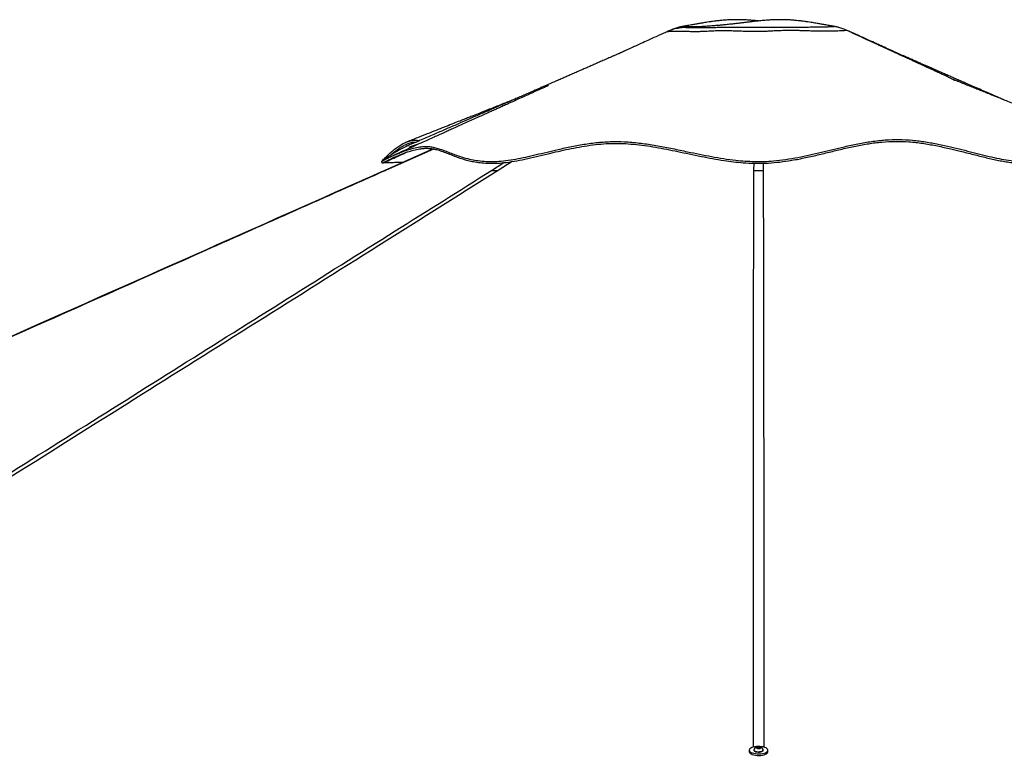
# Model space of a CAD drawing. Header units: millimetres. Extents: x 20 to 26059, y 28 to 17777.
# Tile 70 of 72: x 21059 to 23059, y 6801 to 8294. Entities that reach past the tile are written whole.
import ezdxf

# ---------------------------------------------------------------- set-up
doc = ezdxf.new("R2010")
doc.units = ezdxf.units.MM
doc.header["$LTSCALE"] = 2

msp = doc.modelspace()

# ---------------------------------------------------------------- linework, layer by layer
at = {"color": 7, "linetype": 'Continuous', "lineweight": 25}
for p, q in [((22416.29, 8278.73), (22416.03, 8278.73)), ((22712.87, 8280.43), (22712.81, 8280.46)), ((22373.3, 8269.55), (22373.3, 8269.55)), ((22380.3, 8272.4), (22373.39, 8269.18)), ((22380.37, 8272.3), (22380.35, 8272.3)), ((22738.63, 8272.3), (22738.65, 8272.3)), ((22745.69, 8269.55), (22745.69, 8269.55)), ((21898.62, 8031.55), (21800.39, 7987.84)), ((21793.61, 8005.93), (21795.28, 8002.25)), ((22540.7, 6809.83), (22540.7, 6806.62)), ((22550, 6810.53), (22550, 6809.83)), ((22556.04, 6814.98), (22558.01, 6816.13)), ((22557.53, 6813.73), (22556.04, 6814.98)), ((22560.98, 6813.61), (22557.53, 6813.73)), ((22558.01, 6816.13), (22561.47, 6816.01)), ((22558.01, 6813.71), (22558.01, 6816.13)), ((22562.95, 6814.76), (22560.98, 6813.61)), ((22561.47, 6816.01), (22562.95, 6814.76)), ((22561.47, 6813.9), (22561.47, 6816.01)), ((22569, 6809.83), (22569, 6810.53)), ((22578.3, 6806.62), (22578.3, 6809.83))]:
    msp.add_line(p, q, dxfattribs=at)
at = {"color": 8, "linetype": 'Continuous', "lineweight": 25}
for p, q in [((21899.68, 8031.33), (21802.06, 7987.83)), ((22017.3, 7987.83), (22042.44, 8003.62)), ((22059.25, 8006.01), (22030.51, 7987.83)), ((22550.15, 7987.83), (22550.27, 8002.42)), ((22568.72, 8002.54), (22568.84, 7987.83))]:
    msp.add_line(p, q, dxfattribs=at)
at = {"color": 7, "linetype": 'Continuous', "lineweight": 25, "flags": 128}
for points in [[(22540.7, 6806.62), (22540.71, 6806.31), (22541.23, 6804.84)], [(22541.23, 6808.05), (22542.45, 6806.65), (22544.32, 6805.38), (22546.78, 6804.28), (22549.72, 6803.39), (22553.04, 6802.75), (22556.61, 6802.38), (22560.29, 6802.3), (22563.94, 6802.51), (22567.42, 6802.99), (22570.59, 6803.75), (22573.34, 6804.73), (22575.56, 6805.91), (22577.15, 6807.24), (22578.07, 6808.67), (22578.28, 6810.15), (22577.76, 6811.61), (22576.55, 6813.01), (22574.67, 6814.28), (22572.22, 6815.38), (22569.27, 6816.27), (22565.95, 6816.91), (22562.38, 6817.28), (22558.7, 6817.36), (22555.05, 6817.16), (22551.57, 6816.67), (22548.4, 6815.92), (22545.65, 6814.93), (22543.44, 6813.75), (22541.84, 6812.42), (22540.92, 6810.99), (22540.71, 6809.51), (22541.23, 6808.05)], [(22541.23, 6804.84), (22542.45, 6803.45), (22544.32, 6802.17), (22546.78, 6801.07), (22549.72, 6800.18), (22553.04, 6799.54), (22556.61, 6799.17), (22560.29, 6799.09), (22563.94, 6799.3), (22567.42, 6799.79), (22570.59, 6800.54), (22573.34, 6801.52), (22575.56, 6802.71), (22577.15, 6804.04), (22578.07, 6805.47), (22578.3, 6806.62)], [(22550, 6809.83), (22550.07, 6809.36), (22550.73, 6808.36), (22552.05, 6807.47), (22553.92, 6806.75), (22556.2, 6806.26), (22558.72, 6806.03)], [(22550.23, 6811.36), (22550.1, 6811.1), (22550.07, 6810.06), (22550.73, 6809.06), (22552.05, 6808.16), (22553.92, 6807.44), (22556.2, 6806.95), (22558.72, 6806.73)], [(22559.11, 6812.97), (22560.95, 6813.06), (22562.57, 6813.42), (22563.72, 6814), (22564.23, 6814.71), (22564.02, 6815.45), (22563.12, 6816.1), (22561.67, 6816.56), (22559.88, 6816.77), (22558.04, 6816.68), (22556.42, 6816.32), (22555.27, 6815.74), (22554.76, 6815.02), (22554.97, 6814.29), (22555.87, 6813.64), (22557.33, 6813.17), (22559.11, 6812.97)], [(22558.72, 6806.73), (22561.31, 6806.79), (22563.75, 6807.12), (22565.89, 6807.71), (22567.55, 6808.5), (22568.61, 6809.45), (22569, 6810.48), (22568.76, 6811.36)], [(22558.72, 6806.03), (22561.31, 6806.09), (22563.75, 6806.43), (22565.89, 6807.01), (22567.55, 6807.81), (22568.61, 6808.75), (22569, 6809.78), (22569, 6809.83)]]:
    msp.add_lwpolyline(points, dxfattribs=at)
at = {"color": 7, "linetype": 'Continuous', "lineweight": 25}
for start, end in [(102.42252, 150.6702), (29.3298, 77.57748)]:
    msp.add_arc((22559.5, 6806.16), 10.63, start, end, dxfattribs=at)
for points, knots in [([(22413.66, 8278.62), (22413.41, 8278.61), (22411.83, 8278.55), (22410.27, 8278.46), (22408.14, 8278.31), (22407.6, 8278.27), (22406.7, 8278.2), (22405.65, 8278.11), (22404.24, 8277.97), (22402.36, 8277.76), (22399.87, 8277.42), (22396.44, 8276.86), (22392.02, 8275.95), (22386.83, 8274.62), (22381.22, 8272.8), (22376.66, 8271.1), (22374.04, 8269.85), (22373.32, 8269.51)], [0, 0, 0, 0, 0.0380675, 0.2495737, 0.3045094, 0.3704331, 0.4104838, 0.4451517, 0.4782565, 0.5120073, 0.5525689, 0.6068143, 0.6809519, 0.7690694, 0.8619988, 0.9618837, 1, 1, 1, 1]), ([(22406.18, 8280.46), (22405.97, 8280.42), (22404.93, 8280.24), (22402.75, 8279.81), (22399.57, 8279.1), (22395.91, 8278.16), (22391.64, 8276.89), (22386.7, 8275.14), (22382.82, 8273.62), (22380.66, 8272.55), (22380.32, 8272.38)], [0, 0, 0, 0, 0.0317621, 0.1585459, 0.2852958, 0.4208745, 0.5755075, 0.7561487, 0.961669, 1, 1, 1, 1]), ([(22559.49, 8291.47), (22557.14, 8291.71), (22551.9, 8292.26), (22543.81, 8292.96), (22535.47, 8293.54), (22527.61, 8293.91), (22519.66, 8294.12), (22510.34, 8294.14), (22500.09, 8293.83), (22489.81, 8293.16), (22480.69, 8292.33), (22472.9, 8291.44), (22465.73, 8290.51), (22459.31, 8289.59), (22453.2, 8288.65), (22447.86, 8287.79), (22442.92, 8286.97), (22437.58, 8286.06), (22430.9, 8284.89), (22422.45, 8283.39), (22413.99, 8281.86), (22408.36, 8280.85), (22406.12, 8280.45)], [0, 0, 0, 0, 0.0427792, 0.0953541, 0.1447182, 0.1908634, 0.2343945, 0.2852806, 0.3570227, 0.4184792, 0.4733381, 0.5279522, 0.5693739, 0.6143943, 0.656124, 0.692584, 0.7237937, 0.7594163, 0.8088132, 0.8720152, 0.9490318, 1, 1, 1, 1]), ([(22712.87, 8280.45), (22710.63, 8280.85), (22705.01, 8281.86), (22696.54, 8283.39), (22688.09, 8284.89), (22681.41, 8286.06), (22676.07, 8286.97), (22671.13, 8287.79), (22665.79, 8288.65), (22659.68, 8289.59), (22653.26, 8290.51), (22646.62, 8291.37), (22640.01, 8292.13), (22632.98, 8292.83), (22625.41, 8293.43), (22616.84, 8293.9), (22607.89, 8294.14), (22599.33, 8294.12), (22591.39, 8293.91), (22583.52, 8293.54), (22575.18, 8292.96), (22566, 8292.16), (22556.39, 8291.17), (22546.93, 8290.09), (22538.44, 8289.07), (22530.79, 8288.15), (22523.43, 8287.26), (22515.28, 8286.29), (22505.93, 8285.23), (22495.99, 8284.17), (22486.33, 8283.21), (22477.45, 8282.4), (22468.69, 8281.67), (22459.66, 8280.99), (22450.05, 8280.35), (22440.07, 8279.77), (22432.28, 8279.38), (22426.73, 8279.14), (22422.87, 8278.98), (22419.35, 8278.84), (22417.03, 8278.76), (22416.29, 8278.74)], [0, 0, 0, 0, 0.0270956, 0.0680389, 0.1016381, 0.1278983, 0.1468359, 0.1634275, 0.1828102, 0.2049944, 0.228928, 0.2509485, 0.2744618, 0.2971666, 0.3215775, 0.3490777, 0.3799676, 0.4070195, 0.4301614, 0.4546929, 0.4809357, 0.5088854, 0.5420652, 0.5737423, 0.6011951, 0.6260463, 0.64999, 0.6749553, 0.7077129, 0.7437545, 0.7745741, 0.8047137, 0.8324109, 0.8612221, 0.8930315, 0.9252824, 0.9563484, 0.9662786, 0.9774486, 0.9928516, 1, 1, 1, 1]), ([(22738.66, 8272.38), (22737.7, 8272.83), (22735.13, 8274.03), (22731.02, 8275.62), (22726.58, 8277.13), (22722.69, 8278.27), (22719.31, 8279.12), (22716.37, 8279.78), (22714.22, 8280.21), (22713.13, 8280.4), (22712.81, 8280.45)], [0, 0, 0, 0, 0.1077785, 0.2882414, 0.450438, 0.5928999, 0.71929, 0.8364831, 0.9524837, 1, 1, 1, 1]), ([(22373.28, 8269.58), (22372.28, 8269.12), (22364.93, 8265.78), (22352.06, 8259.93), (22335.53, 8252.41), (22321.54, 8246.05), (22310.06, 8240.83), (22301.11, 8236.76), (22295.22, 8234.08), (22291.56, 8232.42), (22289.2, 8231.35), (22286.97, 8230.33), (22284.79, 8229.34), (22282.7, 8228.38), (22280.47, 8227.33), (22278.49, 8226.4), (22277.04, 8225.76), (22275.32, 8225.02), (22273.44, 8224.23), (22271, 8223.18), (22267.14, 8221.47), (22261.2, 8218.84), (22253.16, 8215.29), (22243.68, 8211.1), (22234.19, 8206.92), (22225.17, 8202.95), (22216.65, 8199.21), (22208.62, 8195.68), (22201.06, 8192.37), (22192.81, 8188.75), (22184.09, 8184.93), (22175.1, 8180.99), (22166.78, 8177.35), (22158.32, 8173.65), (22148.9, 8169.53), (22138.11, 8164.8), (22125.89, 8159.46), (22112.57, 8153.64), (22099.1, 8147.76), (22086.38, 8142.21), (22074.96, 8137.22), (22064.73, 8132.76), (22055.82, 8128.86), (22047.2, 8125.1), (22037.9, 8121.05), (22026.81, 8116.21), (22013.91, 8110.58), (21999.23, 8104.18), (21982.76, 8097), (21964.52, 8089.04), (21944.5, 8080.32), (21922.72, 8070.82), (21899.18, 8060.56), (21873.88, 8049.54), (21856.45, 8041.95), (21847.45, 8038.02)], [0, 0, 0, 0, 0.0052129, 0.03836, 0.0671085, 0.0914637, 0.1114311, 0.1270165, 0.1382245, 0.1422336, 0.1460878, 0.1505095, 0.1558274, 0.1622254, 0.1697423, 0.1815533, 0.1944907, 0.2059927, 0.2204843, 0.2318595, 0.2410897, 0.2521763, 0.2681809, 0.2866056, 0.3041768, 0.3208229, 0.3365547, 0.3513821, 0.3653125, 0.3783378, 0.3969838, 0.4134227, 0.4276993, 0.4422854, 0.4591889, 0.4785399, 0.500501, 0.5250652, 0.5504289, 0.5731622, 0.5936991, 0.6120479, 0.6282317, 0.6416307, 0.658241, 0.6780592, 0.7010815, 0.7273035, 0.7567203, 0.7893269, 0.8251175, 0.8640864, 0.9062274, 0.9515341, 1, 1, 1, 1]), ([(22745.69, 8269.54), (22745.47, 8269.64), (22743.49, 8270.61), (22741.13, 8271.56), (22738.97, 8272.3), (22738.65, 8272.41)], [0, 0, 0, 0, 0.096526, 0.868665, 1, 1, 1, 1]), ([(22957.27, 8170.41), (22957.21, 8170.47), (22957.08, 8170.59), (22955.31, 8171.62), (22951.81, 8173.62), (22945.56, 8176.81), (22937.36, 8180.76), (22926.94, 8185.63), (22914.88, 8191.2), (22902.49, 8196.89), (22891.05, 8202.14), (22880.78, 8206.84), (22871.35, 8211.16), (22862.4, 8215.26), (22854.4, 8218.92), (22847.19, 8222.23), (22840.22, 8225.43), (22832.02, 8229.2), (22822.11, 8233.76), (22810.44, 8239.13), (22797.03, 8245.32), (22781.88, 8252.33), (22765.01, 8260.15), (22750.42, 8266.93), (22741.47, 8271.11), (22738.7, 8272.4)], [0, 0, 0, 0, 0.0152543, 0.0341342, 0.0733781, 0.1139292, 0.1562409, 0.2018316, 0.2587624, 0.3127335, 0.3612052, 0.4043208, 0.4425126, 0.4796025, 0.5167433, 0.5427853, 0.5701302, 0.6042706, 0.6458357, 0.6948119, 0.7511863, 0.8149474, 0.8860885, 0.9646109, 1, 1, 1, 1]), ([(23057.1, 8131.52), (23054.93, 8132.46), (23049.79, 8134.7), (23041.4, 8138.37), (23030.92, 8142.94), (23018.78, 8148.24), (23005.45, 8154.07), (22992.39, 8159.77), (22980.46, 8164.99), (22969.89, 8169.61), (22960.57, 8173.69), (22952.06, 8177.41), (22943.57, 8181.13), (22934.37, 8185.16), (22923.96, 8189.72), (22914.56, 8193.85), (22906.48, 8197.39), (22900.02, 8200.23), (22893.26, 8203.2), (22886.19, 8206.31), (22878.81, 8209.56), (22871.18, 8212.93), (22863.75, 8216.21), (22857.18, 8219.11), (22851.85, 8221.47), (22847.99, 8223.18), (22845.55, 8224.23), (22843.67, 8225.02), (22841.96, 8225.76), (22840.5, 8226.4), (22838.52, 8227.33), (22836.29, 8228.38), (22834.21, 8229.34), (22832.03, 8230.33), (22829.79, 8231.35), (22827.34, 8232.46), (22824.66, 8233.68), (22820.48, 8235.58), (22814.63, 8238.24), (22806.86, 8241.77), (22796.65, 8246.41), (22783.46, 8252.41), (22766.93, 8259.93), (22754.07, 8265.78), (22746.71, 8269.12), (22745.71, 8269.58)], [0, 0, 0, 0, 0.018875, 0.0448648, 0.0733614, 0.1105661, 0.1511696, 0.1900493, 0.224855, 0.2555759, 0.2824761, 0.3065395, 0.3302073, 0.3575258, 0.3885583, 0.4233424, 0.4417923, 0.4611434, 0.4814029, 0.5025789, 0.5246798, 0.5477146, 0.5710434, 0.5908971, 0.6088827, 0.6238569, 0.6423107, 0.6658203, 0.6844798, 0.7054681, 0.724629, 0.7368236, 0.7472029, 0.7558301, 0.7630033, 0.7692561, 0.7764824, 0.7857724, 0.8046907, 0.826047, 0.8516195, 0.8911305, 0.9377689, 0.9915432, 1, 1, 1, 1]), ([(22132.23, 8160.07), (22132.24, 8160.08), (22132.27, 8160.09), (22131.94, 8159.95), (22131, 8159.53), (22128.53, 8158.41), (22123.99, 8156.36), (22117.34, 8153.36), (22108.75, 8149.47), (22097.6, 8144.42), (22084.72, 8138.6), (22071.35, 8132.55), (22059.17, 8127.04), (22048.44, 8122.2), (22039.14, 8118), (22031.15, 8114.39), (22023.82, 8111.08), (22016.29, 8107.68), (22007.77, 8103.83), (21997.99, 8099.41), (21986.93, 8094.42), (21975.1, 8089.08), (21962.92, 8083.59), (21951.36, 8078.37), (21940.88, 8073.64), (21932.91, 8070.05), (21927.05, 8067.41), (21922.37, 8065.3), (21916.9, 8062.83), (21909.46, 8059.48), (21899.72, 8055.09), (21887.5, 8049.58), (21873.18, 8043.12), (21856.77, 8035.72), (21838.29, 8027.39), (21825.28, 8021.54), (21818.43, 8018.45)], [0, 0, 0, 0, 0.0014994, 0.0048657, 0.0086512, 0.0181435, 0.0345543, 0.0565637, 0.0844032, 0.1181753, 0.1635098, 0.2068251, 0.245485, 0.2795284, 0.3089906, 0.3339039, 0.3553702, 0.3780881, 0.4048037, 0.4355074, 0.4701887, 0.5088188, 0.5469221, 0.5848445, 0.6177638, 0.6456976, 0.6598302, 0.6728893, 0.6896705, 0.7111386, 0.7427976, 0.7810756, 0.8259558, 0.8774185, 0.9354415, 1, 1, 1, 1]), ([(23274.05, 8045.64), (23266.22, 8048.73), (23251.26, 8054.63), (23229.87, 8063.07), (23210.58, 8070.69), (23193.38, 8077.49), (23178.15, 8083.51), (23164.49, 8088.91), (23151.98, 8093.86), (23140.22, 8098.52), (23128.95, 8102.98), (23117.49, 8107.53), (23105.32, 8112.35), (23092.29, 8117.52), (23078.97, 8122.81), (23066.54, 8127.76), (23055.09, 8132.31), (23044.29, 8136.62), (23033.24, 8141.03), (23022.36, 8145.37), (23012.21, 8149.43), (23002.65, 8153.26), (22994.45, 8156.56), (22987.22, 8159.46), (22981.32, 8161.84), (22975.69, 8164.1), (22969.99, 8166.41), (22963.65, 8168.97), (22956.86, 8171.72), (22952.15, 8173.64), (22949.91, 8174.55)], [0, 0, 0, 0, 0.0716728, 0.1369553, 0.1958468, 0.2483468, 0.2944547, 0.3354893, 0.3737183, 0.4091807, 0.4433641, 0.4771803, 0.5144541, 0.555217, 0.5970275, 0.6370346, 0.6698898, 0.7027967, 0.7371115, 0.7723612, 0.8038905, 0.8315044, 0.8614228, 0.8809476, 0.8996793, 0.9175564, 0.9348622, 0.9550273, 0.978623, 1, 1, 1, 1]), ([(22061.89, 8131.51), (22058.5, 8130.16), (22051.79, 8127.5), (22041.56, 8123.43), (22030.72, 8119.12), (22018.89, 8114.42), (22006.19, 8109.39), (21993.1, 8104.19), (21981.34, 8099.54), (21970.69, 8095.32), (21960.61, 8091.33), (21949.07, 8086.76), (21935.76, 8081.5), (21920.78, 8075.58), (21904.17, 8069.01), (21885.93, 8061.81), (21866, 8053.95), (21852.15, 8048.48), (21844.95, 8045.64)], [0, 0, 0, 0, 0.0473877, 0.0935548, 0.1422484, 0.1976723, 0.2574967, 0.3179176, 0.3788817, 0.4201552, 0.4651405, 0.5182415, 0.5794728, 0.6488333, 0.7248667, 0.8087393, 0.9004505, 1, 1, 1, 1]), ([(21793.72, 8006), (21793.77, 8006.03), (21793.89, 8006.12), (21796.14, 8007.41), (21800.49, 8009.74), (21806.56, 8012.85), (21813.96, 8016.43), (21822.43, 8020.27), (21832.33, 8024.4), (21843.53, 8028.56), (21855.8, 8032.35), (21868.1, 8035.17), (21880.02, 8036.64), (21890.86, 8036.37), (21900.91, 8034.73), (21910.48, 8032.11), (21920.07, 8028.72), (21929.98, 8024.8), (21940.54, 8020.61), (21952.05, 8016.42), (21964.87, 8012.51), (21978.79, 8009.33), (21993.85, 8007.09), (22009.89, 8005.9), (22027.46, 8005.88), (22046.22, 8007.64), (22065.98, 8010.78), (22086.61, 8014.98), (22107.94, 8019.88), (22129.87, 8025.15), (22153.82, 8030.83), (22179.86, 8036.54), (22208.02, 8041.67), (22236.69, 8045.34), (22265.64, 8046.9), (22294.98, 8045.93), (22324.63, 8042.86), (22354.67, 8038.11), (22384.8, 8032.25), (22412.99, 8026.27), (22439.29, 8020.74), (22463.67, 8015.94), (22488.35, 8011.71), (22511.32, 8008.64), (22532.41, 8006.75), (22551.5, 8005.86), (22570.56, 8005.92), (22591.63, 8007.19), (22614.57, 8009.93), (22639.18, 8014.18), (22663.34, 8019.28), (22687.09, 8024.85), (22710.51, 8030.56), (22735.24, 8036.45), (22761.34, 8042.11), (22788.95, 8046.93), (22816.62, 8050.08), (22844.32, 8051.05), (22871.77, 8049.5), (22898.48, 8046.08), (22924.18, 8041.4), (22948.79, 8035.97), (22972.39, 8030.19), (22995.06, 8024.39), (23016.86, 8018.89), (23037.79, 8013.96), (23057.8, 8009.93), (23076.78, 8007.08), (23097.3, 8005.62), (23118.67, 8006.31), (23141.67, 8006.47), (23163.51, 8006.75), (23184.28, 8006.96), (23203.96, 8007.14), (23222.48, 8007.28), (23240.65, 8007.39), (23258.06, 8007.45), (23274.34, 8007.45), (23288.56, 8007.4), (23300.66, 8007.28), (23310.53, 8007.1), (23316.79, 8006.89), (23320.57, 8006.69), (23322.77, 8006.52), (23324.31, 8006.32), (23325.16, 8006.14), (23325.35, 8005.82), (23324.03, 8007.15), (23321.12, 8010.24), (23316.57, 8014.89), (23310.86, 8020.43), (23304.19, 8026.41), (23296.75, 8032.45), (23288.68, 8038.11), (23281.04, 8042.7), (23276.05, 8044.68), (23274.01, 8045.49)], [0, 0, 0, 0, 0.0051513, 0.0142669, 0.0234269, 0.0326332, 0.0418826, 0.0511795, 0.0605227, 0.0717903, 0.0831217, 0.0945194, 0.1059838, 0.1174842, 0.1282607, 0.1390369, 0.14981, 0.1605785, 0.171339, 0.182091, 0.1928305, 0.2035535, 0.2130698, 0.2225697, 0.2319547, 0.2412899, 0.2507028, 0.2601932, 0.2697544, 0.2793898, 0.2890955, 0.3008293, 0.3126559, 0.3245782, 0.3365892, 0.3485774, 0.3611149, 0.3736738, 0.386242, 0.3988009, 0.408648, 0.4184674, 0.4282461, 0.4379728, 0.445303, 0.4525957, 0.4598446, 0.4670817, 0.4767618, 0.4864736, 0.4962069, 0.5059471, 0.5156871, 0.5254162, 0.5370628, 0.5486667, 0.5602215, 0.5717163, 0.5830401, 0.5941027, 0.6047954, 0.6151339, 0.6251758, 0.6349641, 0.6445408, 0.6539292, 0.663159, 0.6722549, 0.6812435, 0.6944015, 0.7077108, 0.7210853, 0.7345908, 0.7482994, 0.7622397, 0.7762296, 0.7925844, 0.808982, 0.8254287, 0.8419321, 0.8584973, 0.8751311, 0.8834776, 0.8918442, 0.9002317, 0.9086434, 0.916897, 0.9249417, 0.9346001, 0.9442513, 0.9539183, 0.9636197, 0.9733769, 0.9832091, 0.9931371, 1, 1, 1, 1]), ([(21793.94, 8006.11), (21793.83, 8006.02), (21793.63, 8005.83), (21794.98, 8007.14), (21797.87, 8010.24), (21802.42, 8014.89), (21808.13, 8020.43), (21814.8, 8026.41), (21822.25, 8032.44), (21830.31, 8038.14), (21838.89, 8043.12), (21847.83, 8047), (21856.99, 8049.15), (21864.77, 8049.64), (21869.63, 8048.75), (21871.35, 8048.43)], [0, 0, 0, 0, 0.0665315, 0.133392, 0.213664, 0.293877, 0.37422, 0.4548502, 0.5359434, 0.6176598, 0.7001733, 0.7837047, 0.8683969, 0.9535856, 1, 1, 1, 1]), ([(21795.46, 8002.41), (21795.48, 8002.42), (21795.51, 8002.45), (21797.58, 8003.64), (21801.55, 8005.79), (21807.76, 8008.99), (21815.37, 8012.68), (21823.17, 8016.21), (21833.19, 8020.46), (21845.27, 8025), (21859.03, 8029.13), (21870.35, 8031.58), (21880.42, 8032.79), (21889.14, 8032.84), (21897.46, 8031.94), (21906.31, 8030.06), (21915.79, 8027.12), (21926.12, 8023.19), (21936.55, 8018.99), (21947.33, 8014.86), (21958.07, 8011.22), (21969.2, 8008.11), (21980.77, 8005.58), (21993.79, 8003.61), (22008.46, 8002.4), (22024.73, 8002.13), (22042.97, 8003.44), (22063.06, 8006.36), (22085.12, 8010.71), (22108.24, 8015.98), (22130.8, 8021.41), (22152.64, 8026.59), (22173.65, 8031.27), (22195.3, 8035.55), (22217.19, 8039.09), (22239.23, 8041.64), (22261.4, 8042.94), (22283.57, 8042.73), (22305.8, 8041.22), (22328.06, 8038.61), (22350.42, 8035.1), (22372.87, 8030.93), (22395.5, 8026.3), (22418.92, 8021.33), (22442.42, 8016.41), (22466.07, 8011.83), (22487.87, 8008.15), (22508.6, 8005.34), (22529.14, 8003.31), (22550.99, 8002.16), (22574.06, 8002.32), (22597.22, 8004.08), (22622.01, 8007.4), (22648.22, 8012.26), (22675.66, 8018.39), (22702.72, 8024.95), (22729.5, 8031.43), (22756.24, 8037.38), (22783.06, 8042.34), (22810.14, 8045.82), (22837.43, 8047.33), (22864.94, 8046.33), (22892.39, 8043.19), (22919.73, 8038.41), (22945.27, 8032.83), (22970.69, 8026.64), (22995.92, 8020.18), (23022.02, 8013.62), (23043.04, 8008.91), (23059.18, 8005.93), (23070.38, 8004.24), (23080.62, 8003.1), (23089.97, 8002.44), (23098.98, 8002.3), (23110.45, 8002.48), (23124.25, 8002.65), (23140.08, 8002.84), (23155.31, 8003.02), (23170.81, 8003.19), (23186.42, 8003.34), (23201.26, 8003.48), (23214.63, 8003.58), (23226.71, 8003.66), (23234.22, 8003.7), (23237.98, 8003.72)], [0, 0, 0, 0, 0.0068711, 0.0174144, 0.0280577, 0.0414484, 0.054911, 0.0648041, 0.074698, 0.0945269, 0.1091467, 0.1237825, 0.1352282, 0.1466995, 0.1582774, 0.1698719, 0.1848462, 0.199832, 0.2143779, 0.227492, 0.2406271, 0.2513715, 0.2621484, 0.2733833, 0.2847118, 0.2961328, 0.307681, 0.3205832, 0.3335769, 0.3471781, 0.3608147, 0.3719632, 0.3837508, 0.3955487, 0.4073582, 0.4191893, 0.4309966, 0.4428784, 0.4547967, 0.4668191, 0.4788591, 0.4909832, 0.5031159, 0.5152847, 0.5283865, 0.5402122, 0.5520665, 0.561777, 0.5715212, 0.582751, 0.5940932, 0.6055445, 0.6171148, 0.6314172, 0.645815, 0.6602522, 0.6747556, 0.6892725, 0.70385, 0.7184614, 0.7331506, 0.7476757, 0.7622942, 0.7769614, 0.7916678, 0.803869, 0.8188725, 0.8339044, 0.8484635, 0.8557993, 0.8631342, 0.8692603, 0.8753859, 0.8815725, 0.8877611, 0.8996673, 0.9115737, 0.9235333, 0.9354929, 0.9495591, 0.9636443, 0.9757478, 0.9878626, 1, 1, 1, 1]), ([(21811.13, 8017.94), (21812.2, 8018.94), (21816.85, 8023.29), (21824.95, 8029.76), (21834.42, 8036.02), (21841.93, 8040.14), (21849.72, 8043.31), (21857.29, 8045.29), (21862.24, 8045.41), (21864.53, 8045.46)], [0, 0, 0, 0, 0.0785409, 0.3427986, 0.4752461, 0.6076812, 0.7445444, 0.8817929, 1, 1, 1, 1]), ([(21867.73, 8040.66), (21866.54, 8040.43), (21861.54, 8039.44), (21855.12, 8037.06), (21850.08, 8034.73), (21849.03, 8034.25)], [0, 0, 0, 0, 0.198813, 0.8340641, 1, 1, 1, 1]), ([(21847.47, 8037.9), (21845.98, 8037.28), (21840.6, 8035.06), (21831.48, 8030.23), (21821.24, 8024.37), (21812.49, 8018.89), (21805.33, 8014.16), (21800.01, 8010.48), (21796.4, 8007.92), (21794.37, 8006.44), (21793.49, 8005.85), (21793.66, 8005.96), (21793.68, 8005.97)], [0, 0, 0, 0, 0.05688761, 0.20527785, 0.3528602, 0.47521961, 0.59697818, 0.71809931, 0.80855839, 0.8986595, 0.98859129, 1, 1, 1, 1]), ([(21795.48, 8002.38), (21805.77, 8007.06), (21821.33, 8014.14), (21836.89, 8021.22), (21842.16, 8023.61)], [0, 0, 0, 0, 0.6614183, 1, 1, 1, 1]), ([(21836.16, 8003.76), (21835.76, 8003.76), (21830.8, 8003.74), (21823.01, 8003.66), (21812.94, 8003.51), (21805.57, 8003.31), (21800.32, 8003.07), (21797.43, 8002.83), (21795.99, 8002.62), (21795.74, 8002.5), (21795.65, 8002.46)], [0, 0, 0, 0, 0.0153056, 0.1903794, 0.3663234, 0.5470641, 0.6950087, 0.8432636, 0.9404917, 1, 1, 1, 1]), ([(21802.06, 7987.83), (21680.26, 7933.63), (21324.46, 7775.29), (20500.5, 7408.93), (19708.86, 7056.99), (19151.27, 6809.11), (19061.78, 6769.33)], [0, 0, 0, 0, 0.133354, 0.3895813, 0.9020384, 1, 1, 1, 1]), ([(21800.39, 7987.84), (21779.97, 7978.76), (21545.61, 7874.47), (20833.14, 7557.77), (19969.17, 7173.65), (19319.15, 6884.71), (19147.21, 6808.28)], [0, 0, 0, 0, 0.0230888, 0.2650394, 0.8055818, 1, 1, 1, 1]), ([(22017.3, 7987.83), (22018, 7987.83), (22019.42, 7987.83), (22022.43, 7987.83), (22026.12, 7987.83), (22029.03, 7987.83), (22030.51, 7987.83)], [0, 0, 0, 0, 0.2383559, 0.4834234, 0.7373532, 1, 1, 1, 1]), ([(22550.15, 7987.83), (22551.6, 7987.83), (22554.54, 7987.83), (22559.23, 7987.83), (22564.1, 7987.83), (22567.24, 7987.83), (22568.84, 7987.83)], [0, 0, 0, 0, 0.2383559, 0.4834234, 0.7373532, 1, 1, 1, 1])]:
    msp.add_open_spline(points, degree=3, knots=knots, dxfattribs=at)
at = {"color": 8, "linetype": 'Continuous', "lineweight": 25}
for points, knots in [([(22406.18, 8280.46), (22406.18, 8280.46), (22406.3, 8280.51), (22407.72, 8280.61), (22411.32, 8280.76), (22416.34, 8280.69), (22422.32, 8280.5), (22428.09, 8280.22), (22432.78, 8279.93), (22436.13, 8279.73), (22437.44, 8279.65)], [0, 0, 0, 0, 0.0010614, 0.1538115, 0.3106578, 0.5139549, 0.693114, 0.8092291, 0.9257324, 1, 1, 1, 1]), ([(22416.03, 8278.73), (22416.02, 8278.73), (22415.18, 8278.7), (22414.05, 8278.64), (22412.57, 8278.55), (22411.78, 8278.48), (22411.66, 8278.44), (22412.99, 8278.45), (22415.28, 8278.46), (22417.14, 8278.47), (22417.97, 8278.48)], [0, 0, 0, 0, 0.0019513, 0.1393181, 0.2771069, 0.4488281, 0.5781724, 0.7605653, 0.8931499, 1, 1, 1, 1]), ([(22417.97, 8278.48), (22418.74, 8278.48), (22420.36, 8278.49), (22423.93, 8278.51), (22428.55, 8278.52), (22434.24, 8278.52), (22439.92, 8278.51), (22446.8, 8278.5), (22453.68, 8278.5), (22460.67, 8278.51), (22466.56, 8278.54), (22473.81, 8278.58), (22483.19, 8278.64), (22494.35, 8278.7), (22505.46, 8278.73), (22515.61, 8278.72), (22524.53, 8278.7), (22533.07, 8278.68), (22542.8, 8278.67), (22556.94, 8278.69), (22572.35, 8278.82), (22587.73, 8278.96), (22599.36, 8279.04), (22609.11, 8279.09), (22618.75, 8279.13), (22629.24, 8279.14), (22640.28, 8279.16), (22649.51, 8279.18), (22657.26, 8279.22), (22665.28, 8279.3), (22673.09, 8279.4), (22680.47, 8279.51), (22686.12, 8279.6), (22691.14, 8279.7), (22695.25, 8279.78), (22698.95, 8279.87), (22702.06, 8279.94), (22705.13, 8280.02), (22708.03, 8280.1), (22710.71, 8280.17), (22712.58, 8280.25), (22713.13, 8280.36), (22712.94, 8280.41), (22712.87, 8280.43)], [0, 0, 0, 0, 0.0158007, 0.0332782, 0.0614053, 0.0846321, 0.1079406, 0.1295958, 0.1615158, 0.1798542, 0.198228, 0.2169579, 0.2453067, 0.2787077, 0.3066907, 0.3293454, 0.35241, 0.3698036, 0.388806, 0.4194566, 0.4664744, 0.4941805, 0.5257165, 0.5479645, 0.5641061, 0.5966072, 0.6274697, 0.6523825, 0.6745016, 0.6967538, 0.7294209, 0.7557859, 0.7825045, 0.8026194, 0.8274736, 0.8474383, 0.8674595, 0.8876155, 0.9131343, 0.938793, 0.9645618, 0.9872102, 1, 1, 1, 1]), ([(22382.23, 8270.18), (22380.32, 8270.08), (22377.06, 8269.9), (22374.35, 8269.66), (22373.19, 8269.54), (22373.28, 8269.54), (22373.3, 8269.55)], [0, 0, 0, 0, 0.3779914, 0.6455548, 0.9156261, 1, 1, 1, 1]), ([(22738.65, 8272.3), (22738.71, 8272.3), (22738.89, 8272.3), (22737.4, 8272.35), (22736.17, 8272.07), (22734.3, 8271.89), (22731.58, 8271.65), (22727.18, 8271.38), (22721.28, 8271.14), (22714.79, 8270.96), (22707.84, 8270.82), (22699.56, 8270.72), (22690.8, 8270.59), (22682.4, 8270.67), (22674.01, 8270.86), (22665.37, 8271.1), (22656.17, 8271.4), (22646.64, 8271.69), (22634.12, 8272.03), (22620.38, 8272.18), (22606, 8271.8), (22594, 8271.29), (22583.49, 8270.78), (22573.73, 8270.33), (22564.72, 8269.99), (22554.84, 8269.79), (22542.49, 8269.89), (22529.4, 8270.3), (22516.4, 8270.81), (22505.13, 8271.21), (22492.39, 8271.5), (22479.21, 8271.43), (22464.94, 8270.9), (22453.57, 8270.34), (22443.15, 8269.88), (22434.28, 8269.62), (22425.14, 8269.67), (22416.54, 8269.83), (22407.82, 8270.06), (22400.12, 8270.27), (22392.36, 8270.41), (22386.58, 8270.36), (22383.29, 8270.22), (22382.23, 8270.18)], [0, 0, 0, 0, 0.0102285, 0.0319452, 0.0544775, 0.0727133, 0.0930635, 0.1290459, 0.1662419, 0.1894394, 0.2168507, 0.2482626, 0.2739044, 0.2965885, 0.3165783, 0.336684, 0.3575872, 0.3785778, 0.3985444, 0.4366062, 0.4630506, 0.4858048, 0.508348, 0.5250292, 0.5426043, 0.5602622, 0.5814586, 0.6128693, 0.6355703, 0.6580408, 0.6805868, 0.7137168, 0.740511, 0.7721908, 0.7897887, 0.8140383, 0.8385163, 0.865238, 0.8907492, 0.9229175, 0.9472422, 0.9828725, 1, 1, 1, 1]), ([(22745.69, 8269.55), (22745.7, 8269.54), (22745.74, 8269.53), (22745.13, 8269.64), (22744.42, 8269.78), (22744.25, 8269.81)], [0, 0, 0, 0, 0.2936156, 0.8381991, 1, 1, 1, 1]), ([(22030.51, 7987.83), (21944.53, 7933.63), (21693.33, 7775.29), (21110.91, 7408.93), (20568.74, 7067.98), (20191.98, 6831.1), (20146.2, 6802.31)], [0, 0, 0, 0, 0.1370643, 0.4004204, 0.9271354, 1, 1, 1, 1]), ([(20150.46, 6814.42), (20416.04, 6981.37), (20827.29, 7239.89), (21384.33, 7590.03), (21740.94, 7814.18), (21952.05, 7946.84), (22017.3, 7987.83)], [0, 0, 0, 0, 0.4269217, 0.6610921, 0.8952626, 1, 1, 1, 1]), ([(21800.4, 7987.83), (21800.45, 7987.83), (21800.57, 7987.83), (21801.55, 7987.83), (21802.06, 7987.83)], [0, 0, 0, 0, 0.4746047, 1, 1, 1, 1]), ([(22548.89, 6815.97), (22548.94, 6982.4), (22549, 7240.4), (22549.27, 7590.03), (22549.5, 7814.18), (22550, 7946.84), (22550.15, 7987.83)], [0, 0, 0, 0, 0.4261629, 0.6606434, 0.8951239, 1, 1, 1, 1]), ([(22568.84, 7987.83), (22569.03, 7933.63), (22569.59, 7775.29), (22569.88, 7408.93), (22570.04, 7072.56), (22570.1, 6840.25), (22570.1, 6816.04)], [0, 0, 0, 0, 0.1386711, 0.4051147, 0.9380045, 1, 1, 1, 1])]:
    msp.add_open_spline(points, degree=3, knots=knots, dxfattribs=at)

doc.saveas('drawing.dxf')
